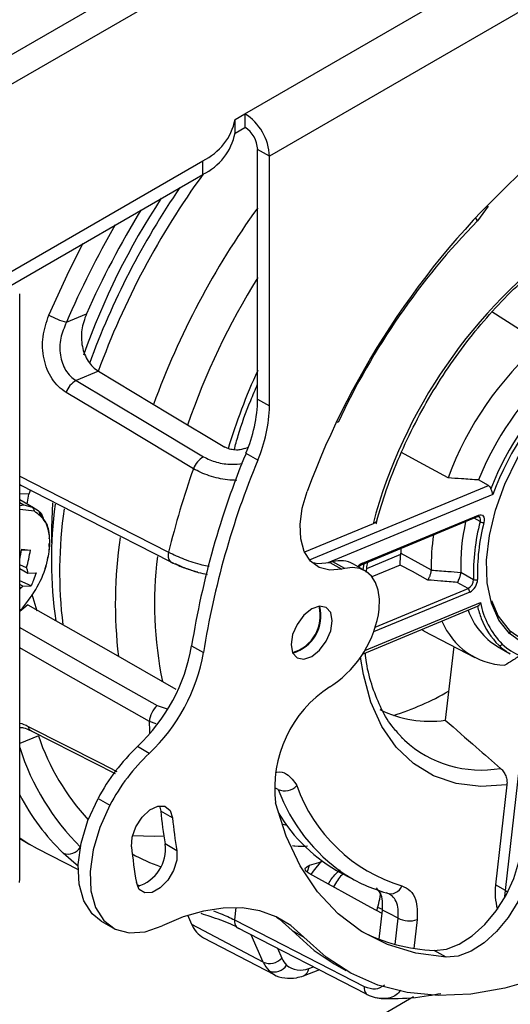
# Paper-space layout 'Sheet2' of a CAD drawing. Header units: millimetres. Extents: x 3 to 471, y 5 to 248.
# Tile 61 of 80: x 96.37 to 98.33, y 114.2 to 118.14. Entities that reach past the tile are written whole.
import ezdxf

# ---------------------------------------------------------------- set-up
doc = ezdxf.new("R2010")
doc.units = ezdxf.units.MM

psp = doc.layouts.new('Sheet2')

# ---------------------------------------------------------------- linework, layer by layer
at = {"color": 7, "linetype": 'Continuous', "lineweight": 25}
for p, q in [((97.2713, 117.7654), (99.7781, 119.2126)), ((99.8763, 119.0425), (97.3695, 117.5953)), ((97.232, 117.7427), (97.2713, 117.7654)), ((97.232, 117.6883), (97.232, 117.7427)), ((97.2713, 117.7654), (97.2713, 117.711)), ((97.232, 117.6883), (97.2713, 117.711)), ((97.3695, 117.5953), (97.3223, 117.6225)), ((97.3223, 116.6237), (97.3223, 117.6225)), ((96.2892, 117.1077), (97.1027, 117.5774)), ((97.1027, 117.5229), (97.1027, 117.5774)), ((97.3695, 116.5965), (97.3695, 117.5953)), ((96.2892, 117.0533), (97.1027, 117.5229)), ((96.37, 114.7035), (96.37, 117.0442)), ((96.5573, 116.9316), (96.6368, 116.9646)), ((96.6855, 116.7346), (96.5958, 116.6974)), ((97.3223, 116.6237), (97.3695, 116.5965)), ((97.2704, 116.4252), (97.2853, 116.4314)), ((97.3228, 116.3792), (97.2757, 116.4064)), ((96.37, 116.2787), (96.3761, 116.2771)), ((98.2457, 116.2772), (98.2064, 116.2999)), ((96.3997, 116.2034), (96.4068, 116.243)), ((96.4133, 116.2602), (96.4068, 116.243)), ((96.4258, 116.1883), (96.37, 116.2205)), ((96.3866, 116.2007), (96.4198, 116.1915)), ((96.4657, 116.1435), (96.4475, 116.171)), ((97.742, 115.9663), (98.2057, 116.1587)), ((97.7839, 116.1246), (97.5103, 116.0111)), ((97.7384, 115.9606), (98.2021, 116.153)), ((96.4974, 116.1027), (96.4974, 116.0488)), ((96.4129, 116.0192), (96.3772, 116.0174)), ((96.3781, 116.0228), (96.4129, 116.0192)), ((96.4974, 116.0382), (96.4974, 115.9706)), ((97.8948, 116.0255), (97.8951, 116.0064)), ((97.6235, 115.9728), (97.6116, 115.9701)), ((97.6116, 115.9701), (97.6587, 115.9428)), ((97.6707, 115.9455), (97.6235, 115.9728)), ((97.7525, 115.9361), (97.7053, 115.9633)), ((96.3973, 115.9483), (96.37, 115.9605)), ((96.37, 115.9452), (96.4027, 115.9274)), ((96.4027, 115.9274), (96.4363, 115.9287)), ((96.4725, 115.9457), (96.4755, 115.9586)), ((97.6707, 115.9455), (97.6587, 115.9428)), ((98.1353, 115.9311), (98.1863, 115.9017)), ((96.4157, 115.8766), (96.37, 115.8965)), ((98.164, 115.8652), (98.121, 115.89)), ((96.3821, 115.8753), (96.37, 115.8819)), ((96.3821, 115.8753), (96.4157, 115.8766)), ((96.4186, 115.8431), (96.4385, 115.776)), ((96.37, 115.778), (96.3809, 115.7874)), ((97.7419, 115.6029), (98.2093, 115.7969)), ((97.9864, 115.6966), (98.1916, 115.5896)), ((97.0581, 115.6362), (97.1053, 115.609)), ((98.1067, 115.6339), (98.0731, 115.3385)), ((98.2822, 115.6332), (98.3333, 115.6037)), ((97.611, 115.4724), (97.6235, 115.4803)), ((96.4155, 115.2964), (96.7516, 115.1252)), ((97.8809, 115.2886), (97.9097, 115.2584)), ((96.8883, 115.2055), (96.8411, 115.2327)), ((98.3199, 115.0796), (98.2744, 114.679)), ((96.6835, 115.0253), (96.7307, 114.9981)), ((96.9291, 114.9957), (96.9342, 114.9747)), ((96.9814, 114.9474), (96.9342, 114.9747)), ((96.37, 114.8654), (96.4111, 114.8417)), ((96.4403, 114.8256), (96.6038, 114.7404)), ((96.9992, 114.8162), (96.952, 114.8435)), ((96.3696, 114.6893), (96.37, 114.7035)), ((97.6576, 114.7265), (97.7194, 114.6943)), ((98.3136, 114.6563), (98.2744, 114.679)), ((97.8215, 114.5812), (97.8035, 114.5893)), ((97.0591, 114.5203), (97.0428, 114.5576)), ((97.8001, 114.5787), (97.798, 114.5774)), ((97.8082, 114.4622), (97.8215, 114.5786)), ((96.6958, 114.5342), (96.743, 114.507)), ((97.3444, 114.3701), (97.0591, 114.5203)), ((97.2379, 114.5098), (97.757, 114.2434)), ((97.1058, 114.4679), (97.3888, 114.3203)), ((97.4601, 114.4973), (97.5073, 114.4701)), ((98.0763, 114.3897), (98.0292, 114.4169)), ((97.6279, 114.3637), (97.6751, 114.3365)), ((97.5058, 114.3155), (97.5717, 114.3402)), ((97.9464, 114.2312), (95.3109, 112.7098))]:
    psp.add_line(p, q, dxfattribs=at)
at = {"color": 8, "linetype": 'Continuous', "lineweight": 25}
for p, q in [((97.2778, 118.5448), (95.7663, 117.6722)), ((95.8683, 117.6131), (97.3799, 118.4858)), ((98.2451, 117.3959), (98.2016, 117.3367)), ((97.6444, 116.5301), (97.6387, 116.5319)), ((97.5298, 115.9802), (98.2457, 116.2772)), ((96.4068, 116.243), (96.37, 116.2444)), ((98.2631, 116.2421), (97.6037, 115.9684)), ((96.37, 116.2103), (96.3866, 116.2007)), ((96.37, 116.1981), (96.3866, 116.2007)), ((96.4291, 116.1746), (96.37, 116.182)), ((98.2126, 116.133), (98.1881, 116.1472)), ((98.2097, 116.1523), (98.2083, 116.1531)), ((97.759, 115.9461), (97.8949, 116.0025)), ((97.7442, 115.9409), (97.7482, 115.9646)), ((97.893, 115.9593), (97.7798, 115.9124)), ((98.1707, 115.851), (97.7863, 115.6915)), ((97.7931, 115.7113), (98.164, 115.8652)), ((97.7507, 115.6171), (98.2139, 115.8094)), ((96.4024, 115.8007), (96.37, 115.774)), ((98.3136, 114.6563), (98.418, 115.574)), ((96.9201, 115.3967), (96.9604, 115.3836)), ((96.9165, 115.3233), (96.889, 115.333)), ((96.4448, 115.276), (96.37, 115.245)), ((97.8981, 115.2699), (97.9097, 115.2584)), ((97.4044, 115.0613), (97.3912, 115.0681)), ((97.4187, 114.9239), (97.4378, 114.9189)), ((97.5288, 114.7564), (97.5198, 114.7317)), ((97.2354, 114.5883), (97.2299, 114.5394)), ((97.8721, 114.4415), (97.884, 114.5462)), ((97.9608, 114.5405), (97.9477, 114.4254)), ((97.3444, 114.3701), (97.2963, 114.4798)), ((97.4013, 114.4259), (97.4187, 114.3862)), ((97.5268, 114.3453), (97.5459, 114.3521))]:
    psp.add_line(p, q, dxfattribs=at)
at = {"color": 8, "linetype": 'Continuous', "lineweight": 25, "flags": 128}
for points in [[(98.2016, 117.3367), (98.1983, 117.3437), (98.1939, 117.3508)], [(96.4866, 116.9596), (96.5684, 117.1371), (96.6246, 117.2469)], [(96.37, 116.3151), (96.702, 116.1455), (96.9661, 116.0107)], [(96.37, 116.2826), (96.3706, 116.2818), (96.3719, 116.2804)], [(96.37, 115.7096), (96.6577, 115.5459), (96.9201, 115.3967)], [(96.889, 115.333), (96.555, 115.5232), (96.37, 115.6286)], [(98.3199, 115.0796), (98.2148, 115.0731), (98.1165, 115.0854), (98.0265, 115.1162), (97.9462, 115.165), (97.8769, 115.2312), (97.8198, 115.3136), (97.7757, 115.4109), (97.7453, 115.5215), (97.7342, 115.5912)], [(96.891, 115.2845), (96.8904, 115.2963), (96.889, 115.333)], [(96.4036, 115.3139), (96.6917, 115.1673), (96.7584, 115.1334)], [(96.8386, 114.6807), (96.8453, 114.6778), (96.8506, 114.6756)], [(98.3118, 114.6301), (98.3119, 114.6331), (98.3136, 114.6563)], [(97.3888, 114.3203), (97.3793, 114.3261), (97.3684, 114.335)]]:
    psp.add_lwpolyline(points, dxfattribs=at)
at = {"color": 7, "linetype": 'Continuous', "lineweight": 25, "flags": 128}
for points in [[(98.259, 116.9735), (98.3706, 116.9036), (98.4583, 116.8487)], [(98.3302, 115.6848), (98.2877, 115.7388), (98.2577, 115.8072), (98.2411, 115.8881), (98.2383, 115.9789), (98.2494, 116.077), (98.2742, 116.1793), (98.3118, 116.2827), (98.3611, 116.384), (98.4207, 116.4803), (98.4886, 116.5686), (98.5629, 116.6461), (98.6413, 116.7106), (98.7213, 116.76), (98.8007, 116.793), (98.8769, 116.8084), (98.9476, 116.8058), (99.0107, 116.7852), (99.0643, 116.7474)], [(96.6855, 116.7346), (96.9687, 116.5649), (97.1913, 116.4316)], [(98.3286, 115.6984), (98.3847, 115.6596), (98.4512, 115.6399), (98.5258, 115.6399), (98.6059, 115.6598), (98.689, 115.6987), (98.772, 115.7554), (98.8522, 115.828), (98.9268, 115.9139), (98.9934, 116.0103), (99.0497, 116.1138), (99.0936, 116.221), (99.1238, 116.3281), (99.1392, 116.4317), (99.1393, 116.528), (99.1241, 116.6138), (99.094, 116.6863), (99.0502, 116.7429)], [(99.0643, 116.7474), (99.1068, 116.6935), (99.1368, 116.625), (99.1535, 116.5442), (99.1563, 116.4533), (99.1451, 116.3553), (99.1204, 116.253), (99.0827, 116.1496), (99.0334, 116.0482), (98.9739, 115.9519), (98.9059, 115.8637), (98.8317, 115.7861), (98.7533, 115.7217), (98.6732, 115.6722), (98.5939, 115.6393), (98.5177, 115.6239), (98.4469, 115.6265), (98.3838, 115.647), (98.3302, 115.6848)], [(96.5958, 116.6974), (96.8813, 116.5266), (97.1056, 116.3925)], [(97.0652, 116.3449), (96.7798, 116.5158), (96.5555, 116.6501)], [(98.0847, 116.3079), (97.9683, 116.3709), (97.898, 116.4091)], [(96.3719, 116.2804), (96.6433, 116.1415), (96.9718, 115.9734)], [(97.6587, 115.9428), (97.6107, 115.9389), (97.5685, 115.95), (97.534, 115.9753), (97.509, 116.0138), (97.4947, 116.0636), (97.4919, 116.1221), (97.5005, 116.1866), (97.5203, 116.2538)], [(96.5008, 116.2086), (96.4974, 116.1086), (96.4974, 116.1027)], [(98.2057, 116.1587), (98.2116, 116.1604), (98.217, 116.1603), (98.2216, 116.1586), (98.2253, 116.1552), (98.2279, 116.1504), (98.2292, 116.1444), (98.2292, 116.1374), (98.2279, 116.1299)], [(98.2097, 116.1523), (98.2085, 116.1533), (98.2079, 116.1537)], [(97.8951, 116.0064), (97.9634, 115.9693), (98.0171, 115.9401)], [(97.5386, 115.9706), (97.5636, 115.9662), (97.6116, 115.9701)], [(97.8088, 115.7831), (97.8096, 115.8228), (97.8046, 115.8588), (97.7938, 115.8898), (97.7776, 115.915), (97.7565, 115.9336), (97.7311, 115.9451), (97.7022, 115.9491), (97.6707, 115.9455)], [(98.0034, 115.8993), (97.9416, 115.9329), (97.893, 115.9593)], [(98.2577, 115.8178), (98.2848, 115.755), (98.3286, 115.6984)], [(96.4024, 115.8007), (96.7341, 115.6116), (96.9947, 115.463)], [(97.621, 115.7361), (97.6147, 115.7689), (97.5968, 115.7895), (97.57, 115.7947), (97.5385, 115.7837), (97.5069, 115.7582), (97.4801, 115.7221), (97.4623, 115.6809), (97.456, 115.6408), (97.4623, 115.608), (97.4801, 115.5874), (97.5069, 115.5822), (97.5385, 115.5932), (97.57, 115.6187), (97.5968, 115.6548), (97.6147, 115.696), (97.621, 115.7361)], [(97.9783, 115.701), (97.9856, 115.697), (97.9864, 115.6966)], [(96.6958, 114.5342), (96.6594, 114.5637), (96.6264, 114.6155), (96.6078, 114.6822), (96.6044, 114.7606), (96.6164, 114.8468), (96.6432, 114.9365), (96.6835, 115.0253)], [(96.7307, 114.9981), (96.6903, 114.9093), (96.6635, 114.8195), (96.6515, 114.7334), (96.6549, 114.655), (96.6736, 114.5883), (96.7065, 114.5365), (96.7522, 114.5021), (96.8083, 114.4869), (96.8722, 114.4916), (96.9406, 114.5159)], [(96.8174, 114.832), (96.8202, 114.8706), (96.835, 114.9121), (96.8597, 114.9503), (96.8904, 114.9792), (96.9224, 114.9945), (96.951, 114.9938), (96.9717, 114.9773), (96.9814, 114.9474)], [(98.0763, 114.3897), (97.9547, 114.4057), (97.8414, 114.4404), (97.7375, 114.4934), (97.6442, 114.5642), (97.5624, 114.652), (97.493, 114.7558), (97.4366, 114.8747), (97.394, 115.0073)], [(96.37, 114.8671), (96.4066, 114.8443), (96.4403, 114.8256)], [(96.8217, 114.8769), (96.9093, 114.8747), (96.9467, 114.8762)], [(96.6041, 114.7548), (96.5872, 114.7684), (96.5441, 114.8068)], [(96.9992, 114.8162), (96.9986, 114.7788), (96.9858, 114.7373), (96.9626, 114.6981), (96.9327, 114.6672), (96.9005, 114.6492), (96.871, 114.647), (96.8486, 114.6608), (96.8368, 114.6886)], [(97.5821, 114.7733), (97.5661, 114.768), (97.5288, 114.7564)], [(97.5782, 114.7761), (97.5443, 114.7345), (97.5349, 114.721)], [(98.0292, 114.4169), (98.0775, 114.4219), (98.1289, 114.4416), (98.1811, 114.4751), (98.2313, 114.5205), (98.2771, 114.5759), (98.3163, 114.6383), (98.347, 114.7048), (98.3676, 114.7721)], [(98.4147, 114.7449), (98.3941, 114.6776), (98.3635, 114.6111), (98.3243, 114.5487), (98.2784, 114.4933), (98.2282, 114.4478), (98.1761, 114.4144), (98.1246, 114.3947), (98.0763, 114.3897)], [(97.8199, 114.565), (97.7756, 114.5894), (97.5283, 114.7254)], [(97.5073, 114.4701), (97.4551, 114.5163), (97.3961, 114.5514), (97.3308, 114.5751), (97.26, 114.587), (97.1847, 114.5869), (97.1057, 114.5749), (97.024, 114.5512), (96.9406, 114.5159)], [(97.3982, 114.5504), (97.408, 114.5435), (97.4601, 114.4973)], [(97.884, 114.5462), (97.849, 114.5644), (97.8215, 114.5786)], [(97.2299, 114.5394), (97.5205, 114.3903), (97.7488, 114.2731)], [(97.4601, 114.4973), (97.5486, 114.4169), (97.6279, 114.3637)], [(98.6597, 114.3962), (98.5943, 114.3644), (98.4517, 114.3065), (98.3117, 114.2656), (98.1756, 114.2423), (98.0447, 114.2366), (97.9202, 114.2487), (97.8032, 114.2785), (97.6947, 114.3256), (97.5958, 114.3896), (97.5073, 114.4701)], [(97.757, 114.2434), (97.7603, 114.241), (97.7608, 114.2407)]]:
    psp.add_lwpolyline(points, dxfattribs=at)
at = {"color": 7, "linetype": 'Continuous', "lineweight": 25}
for centre, radius, start, end in [((97.0031, 117.7885), 0.2334, 295.2564, 348.6956), ((97.1563, 117.5856), 0.2134, 2.6055, 57.3945), ((97.2115, 117.6175), 0.111, 2.6055, 57.3945), ((97.0031, 117.7341), 0.2334, 295.2564, 348.6956), ((100.5759, 115.128), 3.2564, 132.0167, 159.7744), ((99.6072, 115.6902), 3.1475, 145.5608, 160.0265), ((99.3361, 115.8468), 2.873, 146.6283, 160.6316), ((100.0328, 115.445), 3.7205, 148.6596, 155.8925), ((100.2988, 115.292), 2.929, 135.7265, 154.9951), ((99.7634, 115.5951), 2.0491, 125.6964, 165.0252), ((96.6218, 117.1971), 0.2733, 240.3643, 256.3499), ((99.3099, 115.8609), 1.3042, 130.765, 159.9567), ((99.2997, 115.8675), 1.1757, 132.3013, 158.4204), ((99.3494, 115.8387), 1.1742, 132.0069, 158.7148), ((99.3424, 115.8424), 1.1509, 131.0427, 159.679), ((96.6367, 116.6217), 0.086, 118.3736, 160.68), ((96.7362, 116.636), 0.5862, 336.9503, 358.799), ((96.7834, 116.6087), 0.5862, 336.9503, 358.799), ((100.4412, 115.0965), 3.4259, 157.5204, 170.9364), ((97.1466, 116.3167), 0.0861, 118.4071, 160.9215), ((100.4884, 115.0693), 3.4259, 157.5204, 170.9364), ((100.2616, 115.2149), 3.3903, 160.5306, 166.4236), ((98.2153, 115.9795), 1.7181, 172.5419, 188.148), ((96.4091, 116.1745), 0.0201, 0.2854, 57.7722), ((98.9308, 115.9567), 0.796, 167.1838, 181.8435), ((98.9965, 115.9267), 0.8106, 165.2538, 181.7711), ((98.9996, 115.9268), 0.7979, 165.2538, 181.7711), ((98.1938, 116.1401), 0.0201, 339.5508, 37.5815), ((98.2253, 116.1555), 0.0258, 240.655, 275.9342), ((98.8485, 115.9586), 0.8316, 171.6192, 181.2721), ((95.8275, 116.1069), 0.5569, 346.9275, 351.3134), ((95.8651, 116.1028), 0.5541, 343.8051, 351.3235), ((96.9851, 115.9859), 0.0182, 223.2176, 269.7971), ((97.6526, 115.8655), 0.1112, 61.6974, 105.1821), ((96.3668, 115.9293), 0.0359, 356.9741, 31.9266), ((98.145, 115.9019), 0.0413, 297.3407, 359.665), ((98.1442, 115.9024), 0.0579, 297.3407, 359.665), ((98.1938, 115.9163), 0.0164, 242.9716, 300.2404), ((96.3173, 115.9272), 0.083, 309.3798, 321.3058), ((98.1555, 115.8524), 0.0153, 354.7336, 56.3555), ((98.5323, 115.8703), 0.3241, 190.8341, 224.5464), ((97.4208, 115.7564), 0.1523, 285.5098, 14.4956), ((97.4195, 115.7571), 0.1558, 286.0372, 13.9682), ((97.3752, 115.8403), 0.4374, 304.5954, 352.4754), ((98.4293, 115.8721), 0.2805, 199.5074, 238.3839), ((98.3239, 115.8433), 0.2854, 202.3275, 267.5236), ((98.4963, 115.8512), 0.2984, 200.7473, 225.4961), ((98.3232, 115.6909), 0.00929, 319.0438, 54.2094), ((96.3437, 115.7603), 0.7251, 313.3124, 350.1434), ((96.3909, 115.7331), 0.7251, 313.3124, 350.1434), ((98.2916, 115.6487), 0.0112, 246.3701, 329.3009), ((98.4685, 115.8194), 0.2431, 226.5347, 267.4598), ((97.8757, 115.0657), 0.4852, 123.0522, 186.916), ((96.9806, 115.3278), 0.0917, 131.2708, 176.7558), ((98.0108, 115.7832), 0.449, 243.6874, 277.9669), ((97.33, 115.5749), 0.9342, 198.6598, 222.8078), ((98.2161, 115.5918), 0.4528, 227.4118, 279.9462), ((97.3893, 114.6525), 0.7982, 133.3741, 152.156), ((97.4364, 114.6253), 0.7982, 133.3741, 152.156), ((97.4307, 115.1229), 0.067, 246.9233, 316.2489), ((98.0855, 115.2912), 0.6433, 199.4838, 253.1453), ((98.8034, 115.1616), 1.8785, 185.7101, 189.7492), ((98.8505, 115.1343), 1.8785, 185.7101, 189.7492), ((97.9644, 115.3002), 0.6505, 210.6094, 241.8657), ((96.5648, 114.8594), 0.0566, 248.4497, 329.0275), ((98.8604, 115.0362), 2.0532, 185.7101, 189.7492), ((96.7985, 114.8226), 0.155, 285.9611, 7.7355), ((97.1752, 115.4404), 0.7294, 240.8949, 250.587), ((98.0017, 115.235), 0.61, 236.8679, 254.4008), ((97.855, 114.6907), 0.0466, 248.1562, 340.937), ((98.4978, 114.6477), 0.2256, 172.0363, 196.8179), ((97.2679, 114.7332), 0.5541, 343.8051, 351.3235), ((97.9292, 114.6337), 0.0984, 242.6888, 288.7431), ((97.1552, 114.559), 0.1036, 201.9301, 241.5261), ((97.2505, 114.5233), 0.0185, 229.4861, 270.4386), ((98.0592, 115.1226), 0.7063, 242.6897, 267.564), ((97.3701, 114.431), 0.0661, 247.0962, 317.3674), ((97.4974, 114.4196), 0.0855, 202.9976, 225.6824), ((97.444, 114.4124), 0.1082, 202.9976, 225.6824), ((97.3892, 114.3876), 0.0566, 248.4497, 329.0275), ((97.4927, 114.4224), 0.0843, 229.3427, 293.8836)]:
    psp.add_arc(centre, radius, start, end, dxfattribs=at)
at = {"color": 8, "linetype": 'Continuous', "lineweight": 25}
for centre, radius, start, end in [((99.7025, 115.636), 3.2118, 144.0035, 160.0048), ((99.9248, 115.5077), 3.2111, 144.1389, 160.0812), ((100.1196, 115.394), 3.88, 150.2345, 156.6538), ((99.8705, 115.5361), 2.995, 148.3002, 160.8476), ((99.4401, 115.7607), 2.3322, 155.2389, 163.4778), ((98.3115, 115.934), 1.7818, 171.9205, 186.901), ((98.1991, 116.1589), 0.00663, 297.1818, 358.541), ((98.5424, 115.8058), 1.7898, 171.5259, 186.835), ((97.0051, 115.9977), 0.0412, 161.5346, 216.0153), ((98.4903, 115.8067), 1.5806, 173.1927, 191.4333), ((97.769, 115.9055), 0.0665, 113.9662, 134.0729), ((97.7353, 115.9665), 0.00665, 298.0821, 358.4755), ((98.5899, 115.8923), 0.4005, 194.2371, 201.4984), ((98.4542, 115.8128), 0.2415, 226.2319, 239.9545), ((97.5549, 116.3623), 1.0515, 287.1884, 300.3614), ((96.4267, 115.3169), 0.0233, 187.4906, 244.7414), ((97.3018, 115.5243), 0.9775, 197.603, 225.2309), ((98.0659, 115.3072), 0.7057, 200.3958, 235.7099), ((97.1836, 115.4666), 0.9189, 207.7059, 225.8992), ((98.3344, 114.6938), 0.0428, 240.9555, 255.4646), ((97.2639, 114.5328), 0.0347, 168.9388, 221.5581), ((97.492, 114.3475), 0.0348, 293.2573, 356.3581), ((97.7828, 114.2665), 0.0346, 168.8926, 221.7596)]:
    psp.add_arc(centre, radius, start, end, dxfattribs=at)
at = {"color": 7, "linetype": 'Continuous', "lineweight": 25}
for points, knots in [([(97.7961, 116.1249), (97.8026, 116.1482), (97.8216, 116.2158), (97.8616, 116.3289), (97.9192, 116.4624), (97.9867, 116.5932), (98.0631, 116.7194), (98.1473, 116.8392), (98.2379, 116.9508), (98.3337, 117.0527), (98.4332, 117.1431), (98.5111, 117.2032), (98.5552, 117.2329), (98.5653, 117.2396)], [0, 0, 0, 0, 0.0532826, 0.1550785, 0.2569899, 0.3589611, 0.4609576, 0.56294, 0.6648638, 0.7666924, 0.8683911, 0.9699306, 1, 1, 1, 1]), ([(96.5555, 116.6501), (96.5451, 116.6575), (96.5242, 116.6721), (96.4986, 116.7042), (96.479, 116.7419), (96.4622, 116.7977), (96.458, 116.8746), (96.4771, 116.9312), (96.4866, 116.9596)], [0, 0, 0, 0, 0.124973, 0.250383, 0.375214, 0.500547, 0.749789, 1, 1, 1, 1]), ([(96.6368, 116.9646), (96.6294, 116.9435), (96.6146, 116.9015), (96.617, 116.8443), (96.6289, 116.8028), (96.6434, 116.7749), (96.6621, 116.7509), (96.6777, 116.74), (96.6855, 116.7346)], [0, 0, 0, 0, 0.249549, 0.498536, 0.624599, 0.748937, 0.874711, 1, 1, 1, 1]), ([(96.5573, 116.9316), (96.5483, 116.9104), (96.5305, 116.8683), (96.5293, 116.81), (96.5396, 116.7674), (96.5532, 116.7386), (96.5719, 116.7141), (96.5878, 116.7029), (96.5958, 116.6974)], [0, 0, 0, 0, 0.250316, 0.49957, 0.626362, 0.749667, 0.874905, 1, 1, 1, 1]), ([(97.2284, 116.4203), (97.2336, 116.4394), (97.2513, 116.5049), (97.2828, 116.5933), (97.3128, 116.6614), (97.3223, 116.6829)], [0, 0, 0, 0, 0.219497, 0.752667, 1, 1, 1, 1]), ([(97.2704, 116.4252), (97.2647, 116.4234), (97.2534, 116.4197), (97.2351, 116.4193), (97.2205, 116.4211), (97.2098, 116.4235), (97.1997, 116.427), (97.1941, 116.43), (97.1913, 116.4316)], [0, 0, 0, 0, 0.249536, 0.49872, 0.624513, 0.749032, 0.874695, 1, 1, 1, 1]), ([(98.2064, 116.2999), (98.1837, 116.3014), (98.1431, 116.304), (98.1025, 116.3067), (98.0847, 116.3079)], [0, 0, 0, 0, 0.5599997, 1, 1, 1, 1]), ([(98.2457, 116.2772), (98.2477, 116.2757), (98.2518, 116.2727), (98.2541, 116.2676), (98.2553, 116.265)], [0, 0, 0, 0, 0.499871, 1, 1, 1, 1]), ([(98.2631, 116.2421), (98.2628, 116.2441), (98.2621, 116.2475), (98.26, 116.2534), (98.2576, 116.2591), (98.256, 116.2631), (98.2553, 116.265)], [0, 0, 0, 0, 0.289524, 0.500199, 0.769417, 1, 1, 1, 1]), ([(96.4885, 116.0655), (96.4886, 116.0686), (96.4893, 116.093), (96.4816, 116.1211), (96.4689, 116.139), (96.4657, 116.1435)], [0, 0, 0, 0, 0.098094, 0.7701726, 1, 1, 1, 1]), ([(97.8, 116.1397), (97.7987, 116.1367), (97.7962, 116.1308), (97.788, 116.1267), (97.7839, 116.1246)], [0, 0, 0, 0, 0.493372, 1, 1, 1, 1]), ([(98.2021, 116.153), (98.2038, 116.1534), (98.2071, 116.1542), (98.2077, 116.1541), (98.2082, 116.1533), (98.2084, 116.153)], [0, 0, 0, 0, 0.4229189, 0.8418418, 1, 1, 1, 1]), ([(96.4807, 115.9816), (96.4835, 115.9918), (96.4896, 116.0139), (96.4887, 116.0342), (96.4882, 116.0451)], [0, 0, 0, 0, 0.460264, 1, 1, 1, 1]), ([(97.893, 115.9593), (97.893, 115.9618), (97.8928, 115.9666), (97.893, 115.9757), (97.8934, 115.9841), (97.8938, 115.9908), (97.8943, 115.9971), (97.8947, 116.0008), (97.8949, 116.0025)], [0, 0, 0, 0, 0.2497666, 0.4992056, 0.6432304, 0.7727655, 0.8905009, 1, 1, 1, 1]), ([(97.8949, 116.0025), (97.895, 116.0032), (97.8951, 116.0046), (97.8951, 116.0059), (97.8951, 116.0064)], [0, 0, 0, 0, 0.56, 1, 1, 1, 1]), ([(96.9718, 115.9734), (96.9884, 115.9651), (97.0062, 115.9562), (97.0278, 115.9491), (97.0293, 115.9486)], [0, 0, 0, 0, 0.928836, 1, 1, 1, 1]), ([(97.0835, 115.9305), (97.0784, 115.9318), (97.0588, 115.9367), (97.0258, 115.9488), (97.0035, 115.9592), (96.9938, 115.9637)], [0, 0, 0, 0, 0.1664872, 0.6364193, 1, 1, 1, 1]), ([(97.7571, 115.9302), (97.758, 115.9397), (97.7592, 115.9529), (97.7618, 115.9666), (97.7626, 115.9706)], [0, 0, 0, 0, 0.7133052, 1, 1, 1, 1]), ([(96.4363, 115.9287), (96.4329, 115.9188), (96.4268, 115.9011), (96.4191, 115.8841), (96.4157, 115.8766)], [0, 0, 0, 0, 0.559968, 1, 1, 1, 1]), ([(97.0293, 115.9486), (97.0479, 115.9419), (97.0789, 115.9306), (97.1086, 115.9242), (97.1204, 115.9216)], [0, 0, 0, 0, 0.599963, 1, 1, 1, 1]), ([(97.7255, 115.9517), (97.7278, 115.9538), (97.7322, 115.9578), (97.7364, 115.9597), (97.7384, 115.9606)], [0, 0, 0, 0, 0.523993, 1, 1, 1, 1]), ([(98.0034, 115.8993), (98.0035, 115.8995), (98.0039, 115.9), (98.0054, 115.902), (98.0076, 115.9058), (98.0102, 115.9113), (98.0122, 115.9168), (98.0141, 115.9225), (98.0156, 115.9285), (98.0166, 115.9342), (98.0169, 115.9375), (98.017, 115.939)], [0, 0, 0, 0, 0.0244, 0.073059, 0.250846, 0.388186, 0.500349, 0.632396, 0.761096, 0.88418, 1, 1, 1, 1]), ([(98.0171, 115.9401), (98.0171, 115.9399), (98.0171, 115.9396), (98.017, 115.9392), (98.017, 115.939)], [0, 0, 0, 0, 0.5599998, 1, 1, 1, 1]), ([(98.017, 115.939), (98.0391, 115.9373), (98.0785, 115.9343), (98.1179, 115.9313), (98.1353, 115.9299)], [0, 0, 0, 0, 0.56, 1, 1, 1, 1]), ([(98.121, 115.89), (98.122, 115.8912), (98.1239, 115.8935), (98.1271, 115.8993), (98.1299, 115.906), (98.1323, 115.9132), (98.1338, 115.9193), (98.1349, 115.925), (98.1351, 115.9283), (98.1353, 115.9299)], [0, 0, 0, 0, 0.156841, 0.292543, 0.500011, 0.631595, 0.758224, 0.880722, 1, 1, 1, 1]), ([(98.1353, 115.9299), (98.1353, 115.9302), (98.1353, 115.9306), (98.1353, 115.931), (98.1353, 115.9311)], [0, 0, 0, 0, 0.56, 1, 1, 1, 1]), ([(98.121, 115.89), (98.0991, 115.8917), (98.0599, 115.8948), (98.0206, 115.8979), (98.0034, 115.8993)], [0, 0, 0, 0, 0.56, 1, 1, 1, 1]), ([(98.2017, 115.7938), (98.2027, 115.7942), (98.2048, 115.7951), (98.2082, 115.7985), (98.2116, 115.8033), (98.2131, 115.8072), (98.2139, 115.8094)], [0, 0, 0, 0, 0.230572, 0.499812, 0.71045, 1, 1, 1, 1]), ([(97.8838, 115.2882), (97.8776, 115.2946), (97.8521, 115.3206), (97.8172, 115.3809), (97.7811, 115.4685), (97.7599, 115.545), (97.7546, 115.5947), (97.7532, 115.6076)], [0, 0, 0, 0, 0.089421, 0.365624, 0.637243, 0.905719, 1, 1, 1, 1]), ([(98.3793, 115.6018), (98.3667, 115.5936), (98.3442, 115.5789), (98.3215, 115.5645), (98.3115, 115.5582)], [0, 0, 0, 0, 0.56, 1, 1, 1, 1]), ([(98.0731, 115.3385), (98.1143, 115.3025), (98.1881, 115.2382), (98.2618, 115.174), (98.2943, 115.1458)], [0, 0, 0, 0, 0.56, 1, 1, 1, 1]), ([(96.3705, 115.3087), (96.3744, 115.3094), (96.3824, 115.3109), (96.4043, 115.3013), (96.4155, 115.2964)], [0, 0, 0, 0, 0.489051, 1, 1, 1, 1]), ([(98.2943, 115.1458), (98.2984, 115.1415), (98.3067, 115.1331), (98.3154, 115.1156), (98.3205, 115.0969), (98.3201, 115.0854), (98.3199, 115.0796)], [0, 0, 0, 0, 0.250211, 0.500207, 0.750385, 1, 1, 1, 1]), ([(97.4616, 114.8367), (97.4649, 114.8362), (97.4843, 114.8333), (97.5048, 114.8346), (97.5218, 114.8356)], [0, 0, 0, 0, 0.1694487, 1, 1, 1, 1]), ([(97.5283, 114.7254), (97.5239, 114.7283), (97.515, 114.7341), (97.5115, 114.7432), (97.5156, 114.7512), (97.5244, 114.7547), (97.5288, 114.7564)], [0, 0, 0, 0, 0.249889, 0.499603, 0.749326, 1, 1, 1, 1]), ([(97.8215, 114.5786), (97.8221, 114.5911), (97.8233, 114.616), (97.815, 114.6471), (97.8035, 114.6607), (97.7977, 114.6675)], [0, 0, 0, 0, 0.332876, 0.666351, 1, 1, 1, 1]), ([(97.899, 114.6755), (97.9107, 114.6702), (97.9341, 114.6596), (97.961, 114.6163), (97.9609, 114.5692), (97.9608, 114.5405)], [0, 0, 0, 0, 0.280338, 0.560893, 1, 1, 1, 1]), ([(97.884, 114.5462), (97.8847, 114.5587), (97.8862, 114.5838), (97.8774, 114.6141), (97.8617, 114.6372), (97.8457, 114.6441), (97.8377, 114.6475)], [0, 0, 0, 0, 0.250221, 0.500376, 0.750401, 1, 1, 1, 1]), ([(97.2372, 114.5112), (97.2299, 114.5147), (97.211, 114.5239), (97.1753, 114.538), (97.1346, 114.5525), (97.1081, 114.5606), (97.0957, 114.5644)], [0, 0, 0, 0, 0.178014, 0.464583, 0.74983, 1, 1, 1, 1]), ([(97.3856, 114.3222), (97.3858, 114.322), (97.3986, 114.3126), (97.4304, 114.3053), (97.4712, 114.3052), (97.4962, 114.3127), (97.5058, 114.3155)], [0, 0, 0, 0, 0.006649, 0.389644, 0.76616, 1, 1, 1, 1]), ([(97.7608, 114.2407), (97.7713, 114.236), (97.7923, 114.2266), (97.8138, 114.2251), (97.8246, 114.2243)], [0, 0, 0, 0, 0.497027, 1, 1, 1, 1]), ([(97.8237, 114.225), (97.8383, 114.2247), (97.8981, 114.2237), (97.9757, 114.2301), (98.0391, 114.2421), (98.0559, 114.2453)], [0, 0, 0, 0, 0.191638, 0.786829, 1, 1, 1, 1])]:
    psp.add_open_spline(points, degree=3, knots=knots, dxfattribs=at)
at = {"color": 8, "linetype": 'Continuous', "lineweight": 25}
for points, knots in [([(97.1056, 116.3925), (97.1223, 116.3845), (97.1556, 116.3687), (97.2145, 116.3606), (97.2474, 116.3639), (97.2615, 116.3654)], [0, 0, 0, 0, 0.363647, 0.726812, 1, 1, 1, 1]), ([(97.2384, 116.2983), (97.2263, 116.2986), (97.1905, 116.2994), (97.1393, 116.3125), (97.0941, 116.3292), (97.0748, 116.3397), (97.0652, 116.3449)], [0, 0, 0, 0, 0.201882, 0.599419, 0.800226, 1, 1, 1, 1]), ([(96.3809, 115.7874), (96.4022, 115.8147), (96.4447, 115.8693), (96.4835, 115.9683), (96.495, 116.0607), (96.4782, 116.1376), (96.4455, 116.1623), (96.4291, 116.1746)], [0, 0, 0, 0, 0.19982, 0.39972, 0.599785, 0.799895, 1, 1, 1, 1]), ([(96.4198, 116.1915), (96.4378, 116.182), (96.4569, 116.1719), (96.4636, 116.1474), (96.464, 116.146)], [0, 0, 0, 0, 0.940145, 1, 1, 1, 1]), ([(96.9661, 116.0107), (96.9859, 116.0014), (97.0258, 115.9826), (97.0861, 115.9627), (97.1184, 115.9566), (97.1277, 115.9548)], [0, 0, 0, 0, 0.411592, 0.829799, 1, 1, 1, 1]), ([(96.37, 115.3272), (96.3706, 115.3271), (96.3807, 115.3253), (96.3925, 115.3195), (96.4036, 115.3139)], [0, 0, 0, 0, 0.055602, 1, 1, 1, 1]), ([(97.3936, 115.1293), (97.3953, 115.1297), (97.4122, 115.1339), (97.4474, 115.1238), (97.4671, 115.0945), (97.4791, 115.0766)], [0, 0, 0, 0, 0.044313, 0.41688, 1, 1, 1, 1]), ([(97.6057, 114.6828), (97.61, 114.6904), (97.6226, 114.713), (97.6405, 114.729), (97.6523, 114.7396)], [0, 0, 0, 0, 0.337903, 1, 1, 1, 1]), ([(97.6642, 114.7231), (97.6623, 114.7216), (97.6472, 114.709), (97.6358, 114.6891), (97.6259, 114.6717)], [0, 0, 0, 0, 0.121414, 1, 1, 1, 1]), ([(97.146, 114.5762), (97.1549, 114.5726), (97.1744, 114.5648), (97.2034, 114.5523), (97.2211, 114.5437), (97.2299, 114.5394)], [0, 0, 0, 0, 0.295609, 0.648007, 1, 1, 1, 1]), ([(97.7488, 114.2731), (97.7643, 114.2676), (97.7951, 114.2567), (97.8188, 114.2718), (97.8306, 114.2793)], [0, 0, 0, 0, 0.503002, 1, 1, 1, 1]), ([(97.8946, 114.2575), (97.889, 114.2508), (97.871, 114.2293), (97.8349, 114.2235), (97.8071, 114.2243), (97.7977, 114.2279), (97.7976, 114.2279)], [0, 0, 0, 0, 0.230595, 0.740694, 0.998359, 1, 1, 1, 1])]:
    psp.add_open_spline(points, degree=3, knots=knots, dxfattribs=at)

doc.saveas('drawing.dxf')
